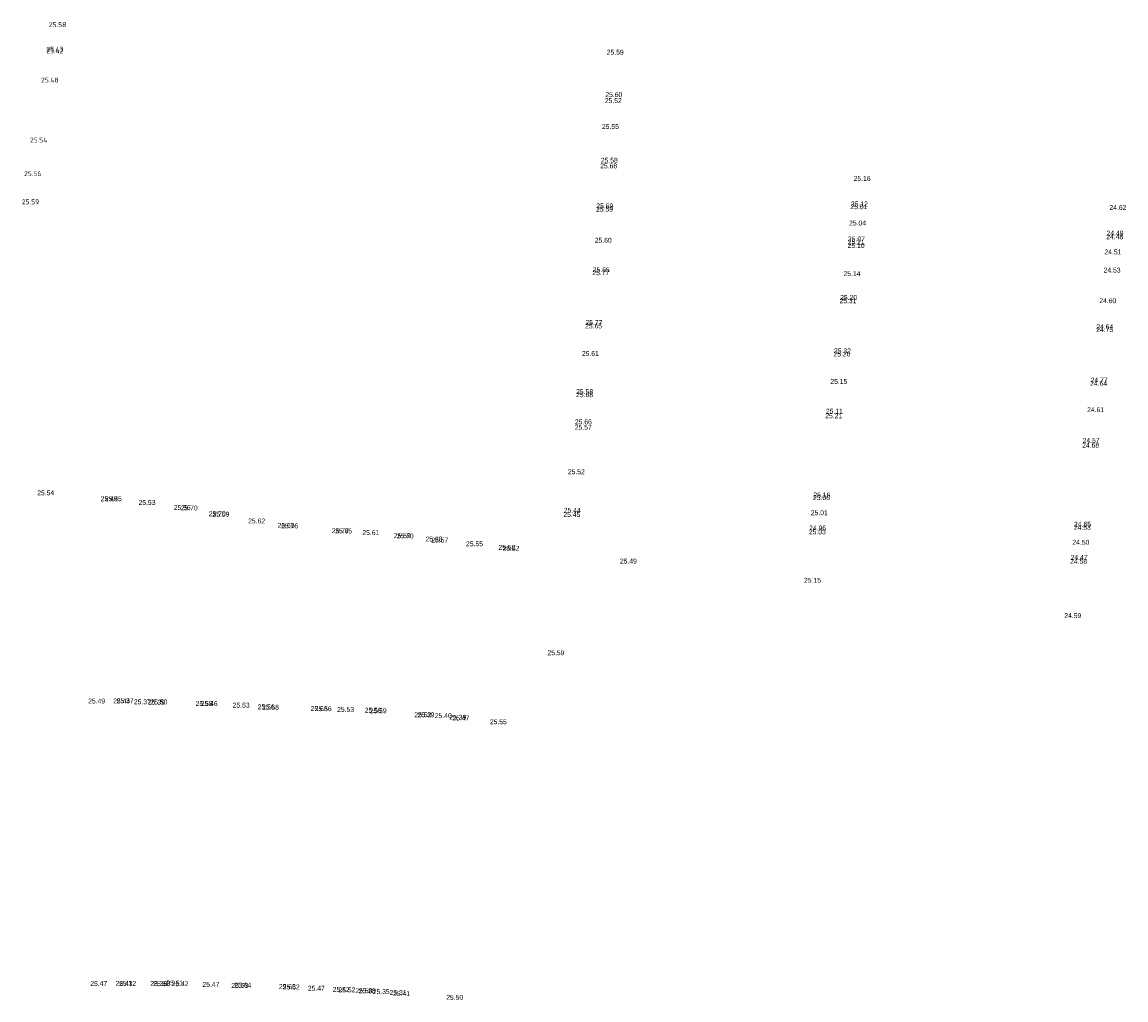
# Model space of a CAD drawing. Header units: metres. Extents: x 197478 to 198206, y 355946 to 356156.
# Tile 6 of 7: x 198029 to 198110, y 356068 to 356140. Entities that reach past the tile are written whole.
import ezdxf

# ---------------------------------------------------------------- set-up
doc = ezdxf.new("R2010")
doc.units = ezdxf.units.M
doc.layers.add('hoogtepunt1', color=252, linetype='Continuous', lineweight=0)
doc.styles.add('ISOCP', font='isocp.shx')

msp = doc.modelspace()

# ---------------------------------------------------------------- texts
at = {"layer": 'hoogtepunt1', "style": 'ISOCP'}
for s, p in [('25.58', (198031.051, 356139.724)), ('25.42', (198030.864, 356137.8)), ('25.43', (198030.871, 356137.916)), ('25.48', (198030.478, 356135.659)), ('25.54', (198029.665, 356131.258)), ('25.56', (198029.231, 356128.791)), ('25.59', (198029.066, 356126.725))]:
    msp.add_text(s, height=0.36, dxfattribs=at).set_placement(p)
at = {"layer": 'hoogtepunt1', "char_height": 0.36, "attachment_point": 5, "line_spacing_factor": 0.8, "style": 'ISOCP'}
for s, insert in [('{\\Fdgn000|c0;25.59}', (198072.586, 356137.873)), ('{\\Fdgn000|c0;25.60}', (198072.483, 356134.764)), ('{\\Fdgn000|c0;25.52}', (198072.447, 356134.329)), ('{\\Fdgn000|c0;25.55}', (198072.233, 356132.432)), ('{\\Fdgn000|c0;25.68}', (198072.107, 356129.539)), ('{\\Fdgn000|c0;25.58}', (198072.155, 356129.95)), ('{\\Fdgn000|c0;25.16}', (198090.695, 356128.62)), ('{\\Fdgn000|c0;25.59}', (198071.8, 356126.361)), ('{\\Fdgn000|c0;25.69}', (198071.823, 356126.605)), ('{\\Fdgn000|c0;25.01}', (198090.455, 356126.545)), ('{\\Fdgn000|c0;25.12}', (198090.497, 356126.748)), ('{\\Fdgn000|c0;24.62}', (198109.453, 356126.486)), ('{\\Fdgn000|c0;25.04}', (198090.361, 356125.347)), ('{\\Fdgn000|c0;25.60}', (198071.708, 356124.085)), ('{\\Fdgn000|c0;25.21}', (198090.256, 356123.95)), ('{\\Fdgn000|c0;25.07}', (198090.277, 356124.176)), ('{\\Fdgn000|c0;24.48}', (198109.219, 356124.34)), ('{\\Fdgn000|c0;24.49}', (198109.243, 356124.607)), ('{\\Fdgn000|c0;25.10}', (198090.252, 356123.699)), ('{\\Fdgn000|c0;24.51}', (198109.087, 356123.229)), ('{\\Fdgn000|c0;25.77}', (198071.529, 356121.704)), ('{\\Fdgn000|c0;25.65}', (198071.564, 356121.926)), ('{\\Fdgn000|c0;25.14}', (198089.947, 356121.635)), ('{\\Fdgn000|c0;24.53}', (198109.028, 356121.896)), ('{\\Fdgn000|c0;25.20}', (198089.706, 356119.889)), ('{\\Fdgn000|c0;25.31}', (198089.658, 356119.643)), ('{\\Fdgn000|c0;24.60}', (198108.71, 356119.65)), ('{\\Fdgn000|c0;25.65}', (198071.001, 356117.799)), ('{\\Fdgn000|c0;25.77}', (198071.026, 356118.053)), ('{\\Fdgn000|c0;24.75}', (198108.483, 356117.529)), ('{\\Fdgn000|c0;24.64}', (198108.49, 356117.735)), ('{\\Fdgn000|c0;25.61}', (198070.765, 356115.776)), ('{\\Fdgn000|c0;25.20}', (198089.213, 356115.739)), ('{\\Fdgn000|c0;25.32}', (198089.255, 356115.966)), ('{\\Fdgn000|c0;25.15}', (198088.987, 356113.729)), ('{\\Fdgn000|c0;24.64}', (198108.036, 356113.594)), ('{\\Fdgn000|c0;24.77}', (198108.079, 356113.834)), ('{\\Fdgn000|c0;25.68}', (198070.336, 356112.756)), ('{\\Fdgn000|c0;25.58}', (198070.343, 356112.985)), ('{\\Fdgn000|c0;25.21}', (198088.614, 356111.204)), ('{\\Fdgn000|c0;25.11}', (198088.659, 356111.548)), ('{\\Fdgn000|c0;24.61}', (198107.818, 356111.659)), ('{\\Fdgn000|c0;25.57}', (198070.245, 356110.365)), ('{\\Fdgn000|c0;25.66}', (198070.251, 356110.762)), ('{\\Fdgn000|c0;24.57}', (198107.49, 356109.403)), ('{\\Fdgn000|c0;24.68}', (198107.454, 356109.052)), ('{\\Fdgn000|c0;25.52}', (198069.735, 356107.106)), ('{\\Fdgn000|c0;25.54}', (198030.818, 356105.559)), ('{\\Fdgn000|c0;25.06}', (198087.714, 356105.207)), ('{\\Fdgn000|c0;25.16}', (198087.739, 356105.401)), ('{\\Fdgn000|c0;25.45}', (198035.473, 356105.124)), ('{\\Fdgn000|c0;25.45}', (198035.78, 356105.126)), ('{\\Fdgn000|c0;25.53}', (198038.25, 356104.852)), ('{\\Fdgn000|c0;25.56}', (198040.835, 356104.477)), ('{\\Fdgn000|c0;25.70}', (198041.343, 356104.446)), ('{\\Fdgn000|c0;25.70}', (198043.401, 356104.021)), ('{\\Fdgn000|c0;25.59}', (198043.665, 356103.991)), ('{\\Fdgn000|c0;25.45}', (198069.404, 356103.968)), ('{\\Fdgn000|c0;25.44}', (198069.434, 356104.276)), ('{\\Fdgn000|c0;25.01}', (198087.553, 356104.098)), ('{\\Fdgn000|c0;25.62}', (198046.289, 356103.493)), ('{\\Fdgn000|c0;25.65}', (198048.447, 356103.172)), ('{\\Fdgn000|c0;25.76}', (198048.708, 356103.126)), ('{\\Fdgn000|c0;25.77}', (198052.427, 356102.78)), ('{\\Fdgn000|c0;25.65}', (198052.664, 356102.759)), ('{\\Fdgn000|c0;24.96}', (198087.429, 356102.98)), ('{\\Fdgn000|c0;24.53}', (198106.844, 356103.028)), ('{\\Fdgn000|c0;24.65}', (198106.862, 356103.26)), ('{\\Fdgn000|c0;25.61}', (198054.662, 356102.64)), ('{\\Fdgn000|c0;25.59}', (198056.966, 356102.417)), ('{\\Fdgn000|c0;25.70}', (198057.183, 356102.393)), ('{\\Fdgn000|c0;25.68}', (198059.293, 356102.17)), ('{\\Fdgn000|c0;25.57}', (198059.719, 356102.094)), ('{\\Fdgn000|c0;25.03}', (198087.409, 356102.694)), ('{\\Fdgn000|c0;25.55}', (198062.265, 356101.822)), ('{\\Fdgn000|c0;25.52}', (198064.648, 356101.555)), ('{\\Fdgn000|c0;25.52}', (198064.944, 356101.484)), ('{\\Fdgn000|c0;24.50}', (198106.738, 356101.928)), ('{\\Fdgn000|c0;25.49}', (198073.551, 356100.55)), ('{\\Fdgn000|c0;24.58}', (198106.569, 356100.539)), ('{\\Fdgn000|c0;24.47}', (198106.608, 356100.825)), ('{\\Fdgn000|c0;25.15}', (198087.055, 356099.141)), ('{\\Fdgn000|c0;24.59}', (198106.142, 356096.552)), ('{\\Fdgn000|c0;25.59}', (198068.237, 356093.83)), ('{\\Fdgn000|c0;25.49}', (198034.554, 356090.286)), ('{\\Fdgn000|c0;25.44}', (198036.39, 356090.289)), ('{\\Fdgn000|c0;25.37}', (198036.647, 356090.307)), ('{\\Fdgn000|c0;25.37}', (198037.907, 356090.227)), ('{\\Fdgn000|c0;25.39}', (198038.932, 356090.201)), ('{\\Fdgn000|c0;25.50}', (198039.123, 356090.221)), ('{\\Fdgn000|c0;25.58}', (198042.436, 356090.109)), ('{\\Fdgn000|c0;25.46}', (198042.808, 356090.102)), ('{\\Fdgn000|c0;25.53}', (198045.15, 356089.984)), ('{\\Fdgn000|c0;25.56}', (198046.985, 356089.855)), ('{\\Fdgn000|c0;25.68}', (198047.302, 356089.835)), ('{\\Fdgn000|c0;25.68}', (198050.869, 356089.734)), ('{\\Fdgn000|c0;25.56}', (198051.169, 356089.725)), ('{\\Fdgn000|c0;25.53}', (198052.812, 356089.673)), ('{\\Fdgn000|c0;25.50}', (198054.84, 356089.611)), ('{\\Fdgn000|c0;25.59}', (198055.196, 356089.572)), ('{\\Fdgn000|c0;25.52}', (198058.478, 356089.278)), ('{\\Fdgn000|c0;25.39}', (198058.71, 356089.272)), ('{\\Fdgn000|c0;25.40}', (198059.978, 356089.213)), ('{\\Fdgn000|c0;25.39}', (198061.041, 356089.092)), ('{\\Fdgn000|c0;25.47}', (198061.263, 356089.039)), ('{\\Fdgn000|c0;25.55}', (198064.016, 356088.767)), ('{\\Fdgn000|c0;25.47}', (198034.71, 356069.571)), ('{\\Fdgn000|c0;25.41}', (198036.565, 356069.578)), ('{\\Fdgn000|c0;25.32}', (198036.826, 356069.573)), ('{\\Fdgn000|c0;25.51}', (198040.286, 356069.606)), ('{\\Fdgn000|c0;25.38}', (198039.11, 356069.559)), ('{\\Fdgn000|c0;25.50}', (198039.332, 356069.553)), ('{\\Fdgn000|c0;25.42}', (198040.674, 356069.552)), ('{\\Fdgn000|c0;25.47}', (198042.938, 356069.502)), ('{\\Fdgn000|c0;25.53}', (198045.049, 356069.426)), ('{\\Fdgn000|c0;25.64}', (198045.274, 356069.444)), ('{\\Fdgn000|c0;25.63}', (198048.541, 356069.339)), ('{\\Fdgn000|c0;25.52}', (198048.823, 356069.308)), ('{\\Fdgn000|c0;25.47}', (198050.666, 356069.22)), ('{\\Fdgn000|c0;25.42}', (198052.492, 356069.134)), ('{\\Fdgn000|c0;25.52}', (198052.911, 356069.1)), ('{\\Fdgn000|c0;25.50}', (198054.156, 356069.04)), ('{\\Fdgn000|c0;25.38}', (198054.389, 356069.026)), ('{\\Fdgn000|c0;25.35}', (198055.425, 356068.972)), ('{\\Fdgn000|c0;25.31}', (198056.664, 356068.903)), ('{\\Fdgn000|c0;25.41}', (198056.918, 356068.824)), ('{\\Fdgn000|c0;25.50}', (198060.813, 356068.551))]:
    msp.add_mtext(s, dxfattribs=dict(at, insert=insert))

doc.saveas('drawing.dxf')
